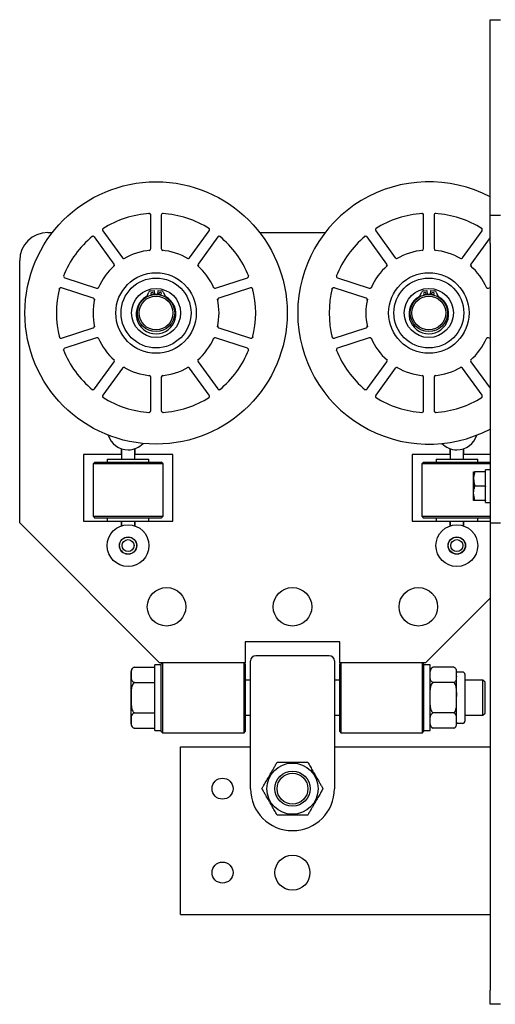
# Model space of a CAD drawing. Header units: inches. Extents: x 12 to 116, y 12 to 59.
# Tile 2 of 17: x 39 to 47, y 14 to 31. Entities that reach past the tile are written whole.
import ezdxf

# ---------------------------------------------------------------- set-up
doc = ezdxf.new("R2010")
doc.units = ezdxf.units.IN
doc.header["$MEASUREMENT"] = 0

msp = doc.modelspace()

# ---------------------------------------------------------------- linework, layer by layer
at = {"color": 7, "linetype": 'Continuous', "lineweight": 25}
for p, q in [((47.067, 31.351), (47.255, 31.351)), ((47.067, 30.851), (47.067, 31.351)), ((47.067, 28.351), (47.067, 30.851)), ((47.067, 27.851), (47.067, 28.351)), ((41.005, 27.26), (41.005, 27.856)), ((41.192, 27.856), (41.192, 27.26)), ((45.88, 27.26), (45.88, 27.856)), ((46.067, 27.856), (46.067, 27.26)), ((47.255, 27.851), (47.067, 27.851)), ((47.067, 27.351), (47.067, 27.851)), ((39.161, 27.548), (39.247, 27.548)), ((40.347, 26.985), (39.997, 27.468)), ((40.148, 27.578), (40.499, 27.096)), ((41.698, 27.096), (42.049, 27.578)), ((42.2, 27.468), (41.85, 26.985)), ((42.95, 27.548), (44.122, 27.548)), ((45.222, 26.985), (44.872, 27.468)), ((45.023, 27.578), (45.374, 27.096)), ((46.573, 27.096), (46.924, 27.578)), ((47.067, 27.456), (46.725, 26.985)), ((47.067, 27.351), (47.067, 22.353)), ((40.982, 27.229), (40.977, 27.229)), ((45.857, 27.229), (45.852, 27.229)), ((38.661, 22.36), (38.661, 27.048)), ((40.346, 26.947), (40.343, 26.944)), ((41.662, 27.084), (41.657, 27.087)), ((45.221, 26.947), (45.218, 26.944)), ((46.537, 27.084), (46.532, 27.087)), ((39.467, 26.739), (40.034, 26.555)), ((42.127, 26.567), (42.124, 26.572)), ((42.163, 26.555), (42.73, 26.739)), ((44.342, 26.739), (44.909, 26.555)), ((47.002, 26.567), (46.999, 26.572)), ((39.976, 26.377), (39.409, 26.561)), ((40.939, 26.418), (40.971, 26.485)), ((41.004, 26.508), (41.063, 26.513)), ((41.046, 26.44), (41.015, 26.434)), ((41.063, 26.513), (41.069, 26.442)), ((41.128, 26.443), (41.069, 26.443)), ((41.127, 26.442), (41.134, 26.513)), ((41.134, 26.513), (41.193, 26.508)), ((41.181, 26.434), (41.151, 26.44)), ((41.226, 26.485), (41.258, 26.418)), ((42.787, 26.561), (42.221, 26.377)), ((44.851, 26.377), (44.284, 26.561)), ((45.814, 26.418), (45.846, 26.485)), ((45.879, 26.508), (45.938, 26.513)), ((45.921, 26.44), (45.89, 26.434)), ((45.938, 26.513), (45.944, 26.442)), ((46.003, 26.443), (45.944, 26.443)), ((46.002, 26.442), (46.009, 26.513)), ((46.009, 26.513), (46.068, 26.508)), ((46.056, 26.434), (46.026, 26.44)), ((46.101, 26.485), (46.133, 26.418)), ((47.038, 26.555), (47.067, 26.564)), ((39.998, 26.345), (39.997, 26.34)), ((44.873, 26.345), (44.872, 26.34)), ((42.199, 25.876), (42.2, 25.881)), ((39.409, 25.66), (39.976, 25.844)), ((42.221, 25.844), (42.787, 25.66)), ((44.284, 25.66), (44.851, 25.844)), ((40.034, 25.666), (39.467, 25.482)), ((40.07, 25.654), (40.072, 25.649)), ((42.73, 25.482), (42.163, 25.666)), ((44.909, 25.666), (44.342, 25.482)), ((44.945, 25.654), (44.947, 25.649)), ((47.067, 25.657), (47.038, 25.666)), ((39.997, 24.753), (40.347, 25.236)), ((41.85, 25.274), (41.854, 25.277)), ((41.85, 25.236), (42.2, 24.753)), ((44.872, 24.753), (45.222, 25.236)), ((46.725, 25.274), (46.729, 25.277)), ((46.725, 25.236), (47.067, 24.765)), ((40.499, 25.125), (40.148, 24.643)), ((40.535, 25.137), (40.539, 25.134)), ((41.215, 24.992), (41.22, 24.992)), ((42.049, 24.643), (41.698, 25.125)), ((45.374, 25.125), (45.023, 24.643)), ((45.41, 25.137), (45.414, 25.134)), ((46.09, 24.992), (46.095, 24.992)), ((46.924, 24.643), (46.573, 25.125)), ((41.005, 24.365), (41.005, 24.961)), ((41.192, 24.961), (41.192, 24.365)), ((45.88, 24.365), (45.88, 24.961)), ((46.067, 24.961), (46.067, 24.365)), ((40.473, 23.579), (39.802, 23.579)), ((39.802, 23.579), (39.802, 22.392)), ((40.473, 23.687), (40.473, 23.579)), ((40.48, 23.685), (40.48, 23.5)), ((40.717, 23.5), (40.717, 23.685)), ((40.723, 23.579), (40.723, 23.687)), ((41.395, 23.579), (40.723, 23.579)), ((41.395, 22.392), (41.395, 23.579)), ((46.348, 23.579), (45.677, 23.579)), ((45.677, 23.579), (45.677, 22.392)), ((46.348, 23.687), (46.348, 23.579)), ((46.355, 23.685), (46.355, 23.5)), ((46.592, 23.5), (46.592, 23.685)), ((46.598, 23.579), (46.598, 23.687)), ((47.067, 23.579), (46.598, 23.579)), ((40.005, 23.446), (39.973, 23.414)), ((39.973, 23.414), (39.973, 22.477)), ((41.223, 23.414), (39.973, 23.414)), ((40.005, 23.446), (41.192, 23.446)), ((40.226, 23.5), (40.226, 23.446)), ((40.226, 23.5), (40.971, 23.5)), ((40.971, 23.446), (40.971, 23.5)), ((41.223, 23.414), (41.192, 23.446)), ((41.223, 22.477), (41.223, 23.414)), ((45.88, 23.446), (45.848, 23.414)), ((45.848, 23.414), (45.848, 22.477)), ((47.067, 23.414), (45.848, 23.414)), ((45.88, 23.446), (47.067, 23.446)), ((46.101, 23.5), (46.101, 23.446)), ((46.101, 23.5), (46.846, 23.5)), ((46.846, 23.446), (46.846, 23.5)), ((46.772, 23.145), (46.772, 23.273)), ((46.988, 23.273), (46.795, 23.273)), ((47.067, 23.309), (46.988, 23.309)), ((46.988, 23.273), (46.988, 23.309)), ((46.988, 23.267), (46.988, 23.273)), ((46.988, 23.022), (46.988, 23.267)), ((46.772, 22.889), (46.772, 23.145)), ((46.795, 22.761), (46.772, 22.889)), ((46.772, 22.761), (46.772, 22.889)), ((46.988, 23.017), (46.795, 23.017)), ((46.988, 23.017), (46.988, 23.022)), ((46.988, 23.017), (46.988, 23.011)), ((46.988, 22.766), (46.988, 23.011)), ((46.795, 22.761), (46.772, 22.761)), ((46.988, 22.761), (46.795, 22.761)), ((46.988, 22.766), (46.988, 22.761)), ((46.988, 22.724), (46.988, 22.761)), ((46.988, 22.724), (47.067, 22.724)), ((38.661, 22.36), (41.161, 19.86)), ((39.802, 22.392), (40.247, 22.392)), ((39.973, 22.477), (40.005, 22.446)), ((39.973, 22.477), (41.223, 22.477)), ((41.192, 22.446), (40.005, 22.446)), ((40.226, 22.446), (40.226, 22.392)), ((40.247, 22.392), (40.95, 22.392)), ((40.473, 22.392), (40.473, 22.305)), ((40.48, 22.392), (40.48, 22.308)), ((40.717, 22.308), (40.717, 22.392)), ((40.723, 22.305), (40.723, 22.392)), ((40.95, 22.392), (41.395, 22.392)), ((40.971, 22.392), (40.971, 22.446)), ((41.192, 22.446), (41.223, 22.477)), ((45.677, 22.392), (46.122, 22.392)), ((45.848, 22.477), (45.88, 22.446)), ((45.848, 22.477), (47.067, 22.477)), ((47.067, 22.446), (45.88, 22.446)), ((46.101, 22.446), (46.101, 22.392)), ((46.122, 22.392), (46.825, 22.392)), ((46.348, 22.392), (46.348, 22.305)), ((46.355, 22.392), (46.355, 22.308)), ((46.592, 22.308), (46.592, 22.392)), ((46.598, 22.305), (46.598, 22.392)), ((46.825, 22.392), (47.067, 22.392)), ((46.846, 22.392), (46.846, 22.446)), ((47.255, 22.353), (47.067, 22.353)), ((47.067, 22.353), (47.067, 14.01)), ((40.564, 22.107), (40.632, 22.107)), ((46.439, 22.107), (46.507, 22.107)), ((45.911, 19.86), (47.067, 21.017)), ((42.692, 20.235), (42.692, 19.86)), ((44.38, 20.235), (42.692, 20.235)), ((44.38, 19.86), (44.38, 20.235)), ((42.786, 19.818), (42.786, 19.892)), ((44.192, 19.985), (42.88, 19.985)), ((44.286, 19.892), (44.286, 19.818)), ((40.714, 19.781), (41.074, 19.781)), ((41.192, 19.822), (41.074, 19.822)), ((41.074, 18.649), (41.074, 19.822)), ((42.692, 19.86), (41.161, 19.86)), ((41.212, 19.86), (41.192, 19.84)), ((41.192, 19.235), (41.192, 19.84)), ((41.212, 19.86), (41.212, 19.235)), ((42.692, 19.84), (42.672, 19.86)), ((42.672, 19.235), (42.672, 19.86)), ((42.692, 19.84), (42.692, 19.235)), ((42.786, 19.281), (42.786, 19.818)), ((44.286, 19.818), (44.286, 19.281)), ((44.4, 19.86), (44.38, 19.84)), ((45.911, 19.86), (44.38, 19.86)), ((44.38, 19.235), (44.38, 19.84)), ((44.4, 19.86), (44.4, 19.235)), ((45.88, 19.84), (45.86, 19.86)), ((45.86, 19.235), (45.86, 19.86)), ((45.88, 19.84), (45.88, 19.235)), ((45.998, 19.822), (45.88, 19.822)), ((45.998, 18.649), (45.998, 19.822)), ((46.047, 19.781), (46.045, 19.78)), ((46.421, 19.781), (46.047, 19.781)), ((46.47, 19.645), (46.47, 19.708)), ((40.651, 19.235), (40.651, 19.702)), ((42.786, 19.55), (42.692, 19.55)), ((44.38, 19.55), (44.286, 19.55)), ((46.578, 19.693), (46.47, 19.693)), ((46.47, 19.235), (46.47, 19.645)), ((46.618, 19.654), (46.618, 18.817)), ((46.94, 19.55), (46.618, 19.55)), ((46.98, 19.511), (46.94, 19.55)), ((46.94, 19.235), (46.94, 19.55)), ((40.714, 19.508), (41.074, 19.508)), ((46.421, 19.508), (46.047, 19.508)), ((46.98, 19.235), (46.98, 19.511)), ((40.651, 18.769), (40.651, 19.235)), ((41.192, 18.63), (41.192, 19.235)), ((41.212, 19.235), (41.212, 18.61)), ((42.672, 18.61), (42.672, 19.235)), ((42.692, 19.235), (42.692, 18.63)), ((42.786, 19.144), (42.786, 19.281)), ((44.286, 19.281), (44.286, 19.144)), ((44.38, 18.63), (44.38, 19.235)), ((44.4, 19.235), (44.4, 18.61)), ((45.86, 18.61), (45.86, 19.235)), ((45.88, 19.235), (45.88, 18.63)), ((46.47, 18.826), (46.47, 19.235)), ((46.94, 18.921), (46.94, 19.235)), ((46.98, 18.96), (46.98, 19.235)), ((42.786, 17.61), (42.786, 19.144)), ((44.286, 19.144), (44.286, 17.61)), ((40.714, 18.963), (41.074, 18.963)), ((42.692, 18.921), (42.786, 18.921)), ((44.286, 18.921), (44.38, 18.921)), ((46.421, 18.963), (46.047, 18.963)), ((46.47, 18.763), (46.47, 18.826)), ((46.618, 18.921), (46.94, 18.921)), ((46.94, 18.921), (46.98, 18.96)), ((40.704, 18.693), (40.714, 18.69)), ((40.714, 18.69), (41.074, 18.69)), ((46.421, 18.69), (46.047, 18.69)), ((46.421, 18.69), (46.423, 18.691)), ((46.47, 18.778), (46.578, 18.778)), ((41.074, 18.649), (41.192, 18.649)), ((41.192, 18.63), (41.212, 18.61)), ((41.212, 18.61), (42.672, 18.61)), ((42.672, 18.61), (42.692, 18.63)), ((44.38, 18.63), (44.4, 18.61)), ((44.4, 18.61), (45.86, 18.61)), ((45.86, 18.61), (45.88, 18.63)), ((45.88, 18.649), (45.998, 18.649)), ((41.536, 18.36), (42.786, 18.36)), ((41.536, 17.985), (41.536, 18.36)), ((44.286, 18.36), (47.067, 18.36)), ((41.536, 15.735), (41.536, 17.985)), ((41.536, 15.36), (41.536, 15.735)), ((41.536, 15.36), (47.067, 15.36)), ((47.067, 13.757), (47.067, 14.01)), ((47.255, 13.757), (47.067, 13.757))]:
    msp.add_line(p, q, dxfattribs=at)
at = {"color": 7, "linetype": 'Continuous', "lineweight": 25, "flags": 128}
for points in [[(41.152, 26.439), (41.148, 26.446), (41.146, 26.455)], [(46.027, 26.439), (46.023, 26.446), (46.021, 26.455)], [(40.714, 19.781), (40.701, 19.777), (40.698, 19.776)], [(46.44, 19.77), (46.432, 19.776), (46.421, 19.781)]]:
    msp.add_lwpolyline(points, dxfattribs=at)
at = {"color": 7, "linetype": 'Continuous', "lineweight": 25}
for centre, radius in [((41.098, 26.11), 2.344), ((41.098, 26.11), 0.719), ((45.973, 26.11), 0.719), ((41.098, 26.11), 0.625), ((45.973, 26.11), 0.625), ((41.098, 26.11), 0.438), ((41.098, 26.11), 0.333), ((41.098, 26.11), 0.302), ((45.973, 26.11), 0.438), ((45.973, 26.11), 0.333), ((45.973, 26.11), 0.302), ((40.598, 21.954), 0.373), ((46.473, 21.954), 0.373), ((40.598, 21.954), 0.156), ((40.598, 21.954), 0.153), ((40.598, 21.954), 0.107), ((46.473, 21.954), 0.156), ((46.473, 21.954), 0.152), ((46.473, 21.954), 0.107), ((41.286, 20.86), 0.344), ((43.536, 20.86), 0.344), ((45.786, 20.86), 0.344), ((43.536, 17.61), 0.458), ((42.286, 17.61), 0.188), ((43.536, 17.61), 0.315), ((43.536, 17.61), 0.276), ((43.536, 16.11), 0.313), ((42.286, 16.11), 0.188)]:
    msp.add_circle(centre, radius, dxfattribs=at)
for centre, radius, start, end in [((45.973, 26.11), 2.344, 62.1819, 180), ((41.098, 26.11), 1.781, 93.6295, 122.3705), ((40.973, 27.856), 0.0313, 0, 94.096), ((41.223, 27.856), 0.0312, 85.904, 180), ((41.098, 26.11), 1.781, 57.6295, 86.3705), ((45.973, 26.11), 1.781, 93.6295, 122.3705), ((45.848, 27.856), 0.0313, 0, 94.096), ((46.098, 27.856), 0.0312, 85.904, 180), ((45.973, 26.11), 1.781, 57.6295, 86.3705), ((40.174, 27.596), 0.0313, 121.904, 216), ((42.023, 27.596), 0.0313, 324, 58.096), ((45.049, 27.596), 0.0313, 121.904, 216), ((46.898, 27.596), 0.0313, 324, 58.096), ((39.161, 27.048), 0.5, 90, 180), ((41.098, 26.11), 1.781, 129.6295, 158.3705), ((39.971, 27.449), 0.0313, 36, 130.096), ((42.226, 27.449), 0.0313, 49.904, 144), ((41.098, 26.11), 1.781, 21.6295, 50.3705), ((45.973, 26.11), 1.781, 129.6295, 158.3705), ((44.846, 27.449), 0.0313, 36, 130.096), ((40.524, 27.114), 0.0313, 216, 299.7937), ((41.098, 26.11), 1.125, 95.2507, 120.7493), ((40.973, 27.26), 0.0313, 276.2063, 0), ((41.223, 27.26), 0.0313, 180, 263.7937), ((41.098, 26.11), 1.125, 59.2507, 84.7493), ((41.673, 27.114), 0.0313, 240.2063, 324), ((45.399, 27.114), 0.0313, 216, 299.7937), ((45.973, 26.11), 1.125, 95.2507, 120.7493), ((45.848, 27.26), 0.0313, 276.2063, 0), ((46.098, 27.26), 0.0312, 180, 263.7937), ((45.973, 26.11), 1.125, 59.2507, 84.7493), ((46.548, 27.114), 0.0313, 240.2063, 324), ((41.098, 26.11), 1.125, 131.2507, 156.7493), ((40.322, 26.967), 0.0313, 312.2063, 36), ((41.098, 26.11), 1.125, 23.2507, 48.7493), ((41.875, 26.967), 0.0313, 144, 227.7937), ((45.973, 26.11), 1.125, 131.2507, 156.7493), ((45.197, 26.967), 0.0313, 312.2063, 36), ((45.973, 26.11), 1.125, 23.2507, 48.7493), ((46.75, 26.967), 0.0312, 144, 227.7937), ((39.477, 26.769), 0.0313, 157.904, 252), ((42.72, 26.769), 0.0313, 288, 22.096), ((44.352, 26.769), 0.0313, 157.904, 252), ((40.044, 26.585), 0.0313, 252, 335.7937), ((42.153, 26.585), 0.0313, 204.2063, 288), ((44.919, 26.585), 0.0313, 252, 335.7937), ((47.028, 26.585), 0.0313, 204.2063, 288), ((41.098, 26.11), 1.781, 165.6295, 194.3705), ((39.4, 26.531), 0.0313, 72, 166.096), ((41.098, 26.092), 0.355, 119.6362, 60.3638), ((40.903, 26.436), 0.04, 299.6362, 334.3413), ((41.007, 26.468), 0.04, 95, 154.3413), ((41.027, 26.455), 0.0235, 318.8869, 180), ((41.027, 26.455), 0.0235, 180, 244.5947), ((41.17, 26.455), 0.0235, 295.4053, 180), ((41.19, 26.468), 0.04, 25.6587, 85), ((41.294, 26.436), 0.04, 205.6587, 240.3638), ((42.797, 26.531), 0.0313, 13.904, 108), ((41.098, 26.11), 1.781, 345.6295, 14.3705), ((45.973, 26.11), 1.781, 165.6295, 194.3705), ((44.275, 26.531), 0.0313, 72, 166.096), ((45.973, 26.092), 0.355, 119.6362, 60.3638), ((45.778, 26.436), 0.04, 299.6362, 334.3413), ((45.882, 26.468), 0.04, 95, 154.3413), ((45.902, 26.455), 0.0235, 318.8869, 180), ((45.902, 26.455), 0.0235, 180, 244.5947), ((46.045, 26.455), 0.0235, 295.4053, 180), ((46.065, 26.468), 0.04, 25.6587, 85), ((46.169, 26.436), 0.04, 205.6587, 240.3638), ((41.098, 26.11), 1.125, 167.2507, 192.7493), ((39.967, 26.347), 0.0313, 348.2063, 72), ((41.098, 26.11), 1.125, 347.2507, 12.7493), ((42.23, 26.347), 0.0313, 108, 191.7937), ((45.973, 26.11), 1.125, 167.2507, 192.7493), ((44.842, 26.347), 0.0313, 348.2063, 72), ((45.973, 26.11), 2.344, 180, 297.8181), ((39.967, 25.874), 0.0312, 288, 11.7937), ((42.23, 25.874), 0.0313, 168.2063, 252), ((44.842, 25.874), 0.0313, 288, 11.7937), ((39.4, 25.69), 0.0313, 193.904, 288), ((40.044, 25.636), 0.0313, 24.2063, 108), ((41.098, 26.11), 1.125, 203.2507, 228.7493), ((41.098, 26.11), 1.125, 311.2507, 336.7493), ((42.153, 25.636), 0.0313, 72, 155.7937), ((42.797, 25.69), 0.0313, 252, 346.096), ((44.275, 25.69), 0.0313, 193.904, 288), ((44.919, 25.636), 0.0313, 24.2063, 108), ((45.973, 26.11), 1.125, 203.2507, 228.7493), ((45.973, 26.11), 1.125, 311.2507, 336.7493), ((47.028, 25.636), 0.0313, 72, 155.7937), ((41.098, 26.11), 1.781, 201.6295, 230.3705), ((39.477, 25.452), 0.0312, 108, 202.096), ((41.098, 26.11), 1.781, 309.6295, 338.3705), ((42.72, 25.452), 0.0313, 337.904, 72), ((45.973, 26.11), 1.781, 201.6295, 230.3705), ((44.352, 25.452), 0.0312, 108, 202.096), ((40.322, 25.254), 0.0313, 324, 47.7937), ((41.875, 25.254), 0.0313, 132.2063, 216), ((45.197, 25.254), 0.0313, 324, 47.7937), ((46.75, 25.254), 0.0313, 132.2063, 216), ((40.524, 25.107), 0.0313, 60.2063, 144), ((41.098, 26.11), 1.125, 239.2507, 264.7493), ((40.973, 24.961), 0.0313, 0, 83.7937), ((41.223, 24.961), 0.0312, 96.2063, 180), ((41.098, 26.11), 1.125, 275.2507, 300.7493), ((41.673, 25.107), 0.0312, 36, 119.7937), ((45.399, 25.107), 0.0313, 60.2063, 144), ((45.973, 26.11), 1.125, 239.2507, 264.7493), ((45.848, 24.961), 0.0313, 0, 83.7937), ((46.098, 24.961), 0.0313, 96.2063, 180), ((45.973, 26.11), 1.125, 275.2507, 300.7493), ((46.548, 25.107), 0.0313, 36, 119.7937), ((39.971, 24.772), 0.0313, 229.904, 324), ((40.174, 24.625), 0.0313, 144, 238.096), ((42.023, 24.625), 0.0313, 301.904, 36), ((42.226, 24.772), 0.0313, 216, 310.096), ((44.846, 24.772), 0.0313, 229.904, 324), ((45.049, 24.625), 0.0313, 144, 238.096), ((46.898, 24.625), 0.0313, 301.904, 36), ((41.098, 26.11), 1.781, 237.6295, 266.3705), ((41.098, 26.11), 1.781, 273.6295, 302.3705), ((45.973, 26.11), 1.781, 237.6295, 266.3705), ((45.973, 26.11), 1.781, 273.6295, 302.3705), ((40.973, 24.365), 0.0312, 265.904, 0), ((41.223, 24.365), 0.0313, 180, 274.096), ((45.848, 24.365), 0.0313, 265.904, 0), ((46.098, 24.365), 0.0312, 180, 274.096), ((40.598, 24.038), 0.373, 197.0781, 270), ((46.473, 24.038), 0.373, 270, 342.9219), ((40.598, 24.038), 0.373, 270, 315.7914), ((46.473, 24.038), 0.373, 224.2086, 270), ((42.88, 19.892), 0.0938, 90, 180), ((44.192, 19.892), 0.0938, 0, 90), ((40.731, 19.702), 0.0806, 131.461, 180), ((46.077, 19.708), 0.0789, 130.8778, 180), ((46.391, 19.708), 0.0789, 0, 40.4822), ((46.578, 19.654), 0.0394, 0, 90), ((40.731, 18.769), 0.0806, 180, 234.378), ((46.077, 18.763), 0.0789, 180, 247.6152), ((46.391, 18.763), 0.0789, 311.8857, 360), ((46.578, 18.817), 0.0394, 270, 360), ((43.536, 17.61), 0.75, 180, 270), ((43.536, 17.61), 0.75, 270, 360)]:
    msp.add_arc(centre, radius, start, end, dxfattribs=at)
for points, knots in [([(40.971, 27.887), (40.971, 27.887), (40.972, 27.887), (40.98, 27.888), (40.986, 27.888)], [0, 0, 0, 0, 0.297935, 1, 1, 1, 1]), ([(45.846, 27.887), (45.846, 27.887), (45.847, 27.887), (45.855, 27.888), (45.861, 27.888)], [0, 0, 0, 0, 0.297935, 1, 1, 1, 1]), ([(42.04, 27.623), (42.04, 27.623), (42.041, 27.622), (42.047, 27.618), (42.052, 27.615)], [0, 0, 0, 0, 0.297935, 1, 1, 1, 1]), ([(46.915, 27.623), (46.915, 27.623), (46.916, 27.622), (46.922, 27.618), (46.927, 27.615)], [0, 0, 0, 0, 0.297935, 1, 1, 1, 1]), ([(39.951, 27.473), (39.951, 27.473), (39.952, 27.474), (39.958, 27.479), (39.962, 27.482)], [0, 0, 0, 0, 0.297935, 1, 1, 1, 1]), ([(44.826, 27.473), (44.826, 27.473), (44.827, 27.474), (44.833, 27.479), (44.837, 27.482)], [0, 0, 0, 0, 0.297935, 1, 1, 1, 1]), ([(42.749, 26.781), (42.749, 26.78), (42.749, 26.78), (42.752, 26.772), (42.754, 26.767)], [0, 0, 0, 0, 0.297935, 1, 1, 1, 1]), ([(39.369, 26.539), (39.369, 26.539), (39.37, 26.539), (39.372, 26.547), (39.373, 26.553)], [0, 0, 0, 0, 0.297935, 1, 1, 1, 1]), ([(44.244, 26.539), (44.244, 26.539), (44.245, 26.539), (44.247, 26.547), (44.248, 26.553)], [0, 0, 0, 0, 0.297935, 1, 1, 1, 1]), ([(42.827, 25.682), (42.827, 25.682), (42.827, 25.682), (42.825, 25.674), (42.824, 25.668)], [0, 0, 0, 0, 0.297935, 1, 1, 1, 1]), ([(39.448, 25.44), (39.448, 25.441), (39.448, 25.441), (39.445, 25.449), (39.443, 25.454)], [0, 0, 0, 0, 0.297935, 1, 1, 1, 1]), ([(44.323, 25.44), (44.323, 25.441), (44.323, 25.441), (44.32, 25.449), (44.318, 25.454)], [0, 0, 0, 0, 0.297935, 1, 1, 1, 1]), ([(42.246, 24.748), (42.245, 24.748), (42.245, 24.747), (42.239, 24.742), (42.235, 24.739)], [0, 0, 0, 0, 0.297935, 1, 1, 1, 1]), ([(40.157, 24.598), (40.157, 24.598), (40.156, 24.599), (40.149, 24.603), (40.145, 24.606)], [0, 0, 0, 0, 0.297935, 1, 1, 1, 1]), ([(45.032, 24.598), (45.032, 24.598), (45.031, 24.599), (45.024, 24.603), (45.02, 24.606)], [0, 0, 0, 0, 0.297935, 1, 1, 1, 1]), ([(41.226, 24.334), (41.225, 24.334), (41.225, 24.334), (41.217, 24.333), (41.211, 24.333)], [0, 0, 0, 0, 0.297935, 1, 1, 1, 1]), ([(46.101, 24.334), (46.1, 24.334), (46.1, 24.334), (46.092, 24.333), (46.086, 24.333)], [0, 0, 0, 0, 0.297935, 1, 1, 1, 1]), ([(46.795, 23.273), (46.785, 23.24), (46.773, 23.197), (46.772, 23.154), (46.772, 23.145)], [0, 0, 0, 0, 0.781701, 1, 1, 1, 1]), ([(46.772, 23.273), (46.772, 23.273), (46.772, 23.273), (46.784, 23.273), (46.795, 23.273)], [0, 0, 0, 0, 0.070431, 1, 1, 1, 1]), ([(46.772, 23.145), (46.775, 23.11), (46.779, 23.066), (46.792, 23.025), (46.795, 23.017)], [0, 0, 0, 0, 0.806123, 1, 1, 1, 1]), ([(46.772, 22.889), (46.772, 22.892), (46.772, 22.935), (46.784, 22.977), (46.795, 23.017)], [0, 0, 0, 0, 0.070431, 1, 1, 1, 1]), ([(40.714, 19.781), (40.709, 19.779), (40.694, 19.775), (40.674, 19.76), (40.656, 19.73), (40.649, 19.685), (40.651, 19.637), (40.651, 19.594), (40.657, 19.562), (40.669, 19.536), (40.685, 19.52), (40.703, 19.511), (40.712, 19.509), (40.714, 19.508)], [0, 0, 0, 0, 0.034382, 0.084432, 0.178388, 0.36098, 0.544637, 0.674885, 0.804741, 0.876272, 0.948357, 0.984877, 1, 1, 1, 1]), ([(45.998, 19.645), (45.998, 19.662), (45.998, 19.69), (46.001, 19.729), (46.013, 19.755), (46.03, 19.773), (46.043, 19.779), (46.047, 19.781)], [0, 0, 0, 0, 0.374103, 0.595302, 0.814723, 0.936394, 1, 1, 1, 1]), ([(46.47, 19.645), (46.47, 19.662), (46.47, 19.69), (46.467, 19.729), (46.455, 19.755), (46.438, 19.773), (46.425, 19.779), (46.421, 19.781)], [0, 0, 0, 0, 0.374103, 0.595302, 0.814723, 0.936394, 1, 1, 1, 1]), ([(46.047, 19.508), (46.04, 19.512), (46.021, 19.522), (46.004, 19.551), (45.997, 19.59), (45.998, 19.623), (45.998, 19.642), (45.998, 19.645)], [0, 0, 0, 0, 0.110446, 0.291558, 0.612089, 0.938292, 1, 1, 1, 1]), ([(46.421, 19.508), (46.428, 19.512), (46.447, 19.522), (46.464, 19.551), (46.472, 19.59), (46.47, 19.623), (46.47, 19.642), (46.47, 19.645)], [0, 0, 0, 0, 0.110422, 0.291494, 0.613899, 0.938305, 1, 1, 1, 1]), ([(40.714, 19.508), (40.713, 19.507), (40.705, 19.504), (40.69, 19.491), (40.669, 19.456), (40.655, 19.396), (40.651, 19.319), (40.651, 19.209), (40.65, 19.101), (40.669, 19.011), (40.694, 18.976), (40.707, 18.966), (40.713, 18.963), (40.714, 18.963)], [0, 0, 0, 0, 0.00909, 0.044428, 0.101505, 0.215213, 0.357197, 0.500222, 0.777432, 0.917469, 0.963718, 0.99524, 1, 1, 1, 1]), ([(45.998, 19.235), (45.997, 19.288), (45.996, 19.367), (46.012, 19.459), (46.034, 19.497), (46.045, 19.507), (46.047, 19.508)], [0, 0, 0, 0, 0.556464, 0.836747, 0.977786, 1, 1, 1, 1]), ([(46.47, 19.235), (46.471, 19.288), (46.472, 19.367), (46.456, 19.459), (46.434, 19.497), (46.423, 19.507), (46.421, 19.508)], [0, 0, 0, 0, 0.556464, 0.836747, 0.977786, 1, 1, 1, 1]), ([(46.047, 18.963), (46.045, 18.964), (46.036, 18.973), (46.018, 19), (46.002, 19.059), (45.997, 19.141), (45.998, 19.204), (45.998, 19.235)], [0, 0, 0, 0, 0.026139, 0.132884, 0.336213, 0.66619, 1, 1, 1, 1]), ([(46.421, 18.963), (46.423, 18.964), (46.432, 18.973), (46.45, 19), (46.466, 19.059), (46.47, 19.141), (46.47, 19.204), (46.47, 19.235)], [0, 0, 0, 0, 0.026139, 0.132884, 0.336213, 0.66619, 1, 1, 1, 1]), ([(40.714, 18.963), (40.709, 18.961), (40.694, 18.957), (40.675, 18.942), (40.655, 18.912), (40.651, 18.867), (40.651, 18.819), (40.652, 18.776), (40.657, 18.743), (40.669, 18.717), (40.685, 18.702), (40.703, 18.693), (40.712, 18.691), (40.714, 18.69)], [0, 0, 0, 0, 0.034389, 0.08445, 0.178425, 0.360138, 0.544582, 0.674341, 0.8047, 0.876246, 0.948346, 0.984874, 1, 1, 1, 1]), ([(45.998, 18.826), (45.998, 18.844), (45.997, 18.872), (46.002, 18.911), (46.013, 18.937), (46.03, 18.955), (46.043, 18.961), (46.047, 18.963)], [0, 0, 0, 0, 0.374163, 0.592263, 0.814693, 0.936384, 1, 1, 1, 1]), ([(46.047, 18.69), (46.04, 18.694), (46.021, 18.704), (46.004, 18.733), (45.996, 18.772), (45.998, 18.805), (45.998, 18.823), (45.998, 18.826)], [0, 0, 0, 0, 0.110422, 0.291494, 0.613899, 0.938305, 1, 1, 1, 1]), ([(46.47, 18.826), (46.47, 18.844), (46.47, 18.872), (46.467, 18.911), (46.455, 18.937), (46.438, 18.955), (46.425, 18.961), (46.421, 18.963)], [0, 0, 0, 0, 0.374103, 0.595302, 0.814723, 0.936394, 1, 1, 1, 1]), ([(46.421, 18.69), (46.428, 18.694), (46.447, 18.704), (46.464, 18.733), (46.472, 18.772), (46.47, 18.805), (46.47, 18.823), (46.47, 18.826)], [0, 0, 0, 0, 0.110422, 0.291494, 0.613899, 0.938305, 1, 1, 1, 1]), ([(43.127, 17.847), (43.144, 17.877), (43.173, 17.926), (43.211, 17.993), (43.237, 18.038), (43.255, 18.069), (43.261, 18.079), (43.263, 18.083)], [0, 0, 0, 0, 0.374103, 0.595302, 0.814723, 0.936394, 1, 1, 1, 1]), ([(43.263, 18.083), (43.265, 18.083), (43.273, 18.083), (43.3, 18.083), (43.359, 18.083), (43.442, 18.083), (43.504, 18.083), (43.536, 18.083)], [0, 0, 0, 0, 0.026139, 0.132884, 0.336213, 0.66619, 1, 1, 1, 1]), ([(43.536, 18.083), (43.589, 18.083), (43.668, 18.083), (43.76, 18.083), (43.797, 18.083), (43.807, 18.083), (43.809, 18.083)], [0, 0, 0, 0, 0.556464, 0.836747, 0.977786, 1, 1, 1, 1]), ([(43.809, 18.083), (43.813, 18.076), (43.823, 18.058), (43.851, 18.009), (43.89, 17.942), (43.924, 17.883), (43.942, 17.852), (43.945, 17.847)], [0, 0, 0, 0, 0.110422, 0.291494, 0.613899, 0.938305, 1, 1, 1, 1]), ([(42.99, 17.61), (42.994, 17.617), (43.004, 17.635), (43.033, 17.685), (43.072, 17.752), (43.106, 17.81), (43.124, 17.842), (43.127, 17.847)], [0, 0, 0, 0, 0.110422, 0.291494, 0.613899, 0.938305, 1, 1, 1, 1]), ([(43.945, 17.847), (43.963, 17.816), (43.991, 17.767), (44.029, 17.7), (44.056, 17.655), (44.073, 17.625), (44.079, 17.614), (44.081, 17.61)], [0, 0, 0, 0, 0.374103, 0.595302, 0.814723, 0.936394, 1, 1, 1, 1]), ([(43.127, 17.374), (43.109, 17.405), (43.081, 17.453), (43.042, 17.52), (43.016, 17.566), (42.999, 17.596), (42.992, 17.607), (42.99, 17.61)], [0, 0, 0, 0, 0.374163, 0.592263, 0.814693, 0.936384, 1, 1, 1, 1]), ([(44.081, 17.61), (44.078, 17.604), (44.067, 17.586), (44.039, 17.537), (44, 17.469), (43.966, 17.411), (43.948, 17.379), (43.945, 17.374)], [0, 0, 0, 0, 0.110446, 0.291558, 0.612089, 0.938292, 1, 1, 1, 1]), ([(43.263, 17.138), (43.259, 17.145), (43.249, 17.162), (43.22, 17.212), (43.182, 17.279), (43.148, 17.338), (43.13, 17.369), (43.127, 17.374)], [0, 0, 0, 0, 0.110422, 0.291494, 0.613899, 0.938305, 1, 1, 1, 1]), ([(43.945, 17.374), (43.927, 17.344), (43.899, 17.295), (43.861, 17.228), (43.834, 17.183), (43.817, 17.152), (43.811, 17.142), (43.809, 17.138)], [0, 0, 0, 0, 0.374103, 0.595302, 0.814723, 0.936394, 1, 1, 1, 1]), ([(43.536, 17.138), (43.483, 17.138), (43.404, 17.138), (43.312, 17.138), (43.275, 17.138), (43.265, 17.138), (43.263, 17.138)], [0, 0, 0, 0, 0.556464, 0.836747, 0.977786, 1, 1, 1, 1]), ([(43.809, 17.138), (43.807, 17.138), (43.799, 17.138), (43.771, 17.138), (43.712, 17.138), (43.63, 17.138), (43.567, 17.138), (43.536, 17.138)], [0, 0, 0, 0, 0.026139, 0.132884, 0.336213, 0.66619, 1, 1, 1, 1])]:
    msp.add_open_spline(points, degree=3, knots=knots, dxfattribs=at)

doc.saveas('drawing.dxf')
